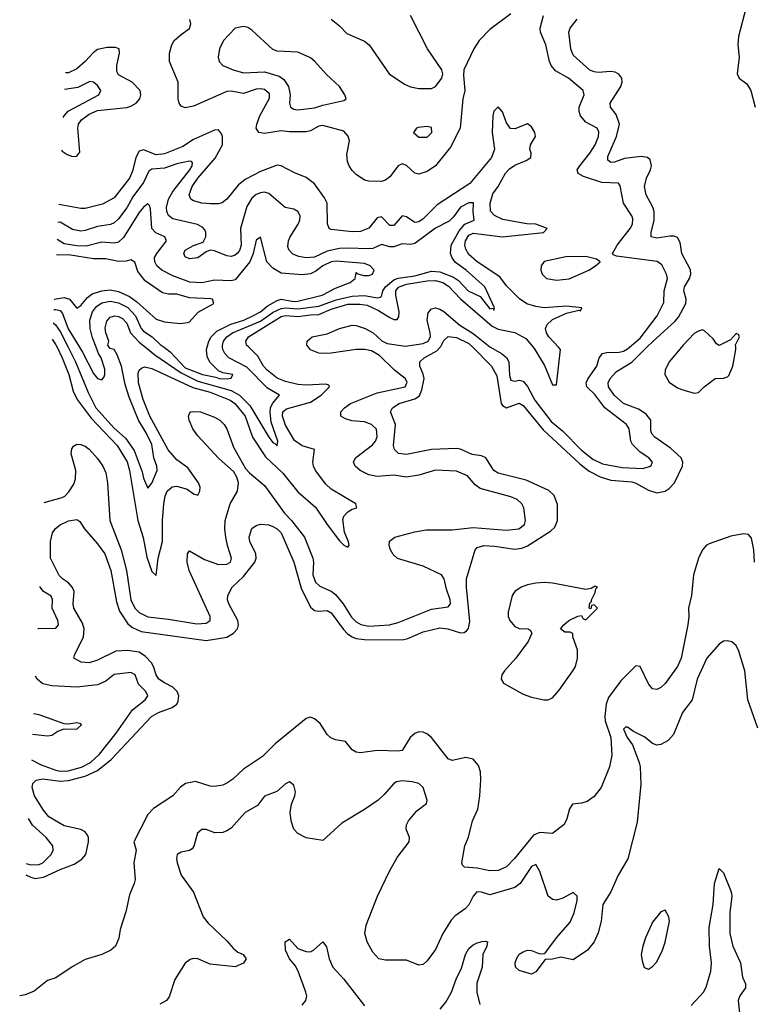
# Model space of a CAD drawing. Header units: inches. Extents: x 1843162 to 1959474, y 907081 to 1016326.
# Tile 31 of 256: x 1844517 to 1848038, y 936851 to 941570. Entities that reach past the tile are written whole.
import ezdxf

# ---------------------------------------------------------------- set-up
doc = ezdxf.new("R2010")
doc.units = ezdxf.units.IN
doc.header["$MEASUREMENT"] = 0
doc.layers.add('B8943', color=7, linetype='Continuous')
doc.layers.add('B8944', color=7, linetype='Continuous')

msp = doc.modelspace()

# ---------------------------------------------------------------- linework, layer by layer
at = {"layer": 'B8943', "color": 5}
for points, elevation in [([(1844545.2, 937472), (1844570, 937459.9), (1844590, 937454.9), (1844630, 937460.4), (1844710, 937497.6), (1844777.3, 937522.7), (1844813.7, 937546.3), (1844834, 937570), (1844846.9, 937630), (1844847.1, 937650), (1844841.9, 937661.9), (1844830, 937677.5), (1844810, 937689.4), (1844730, 937707.3), (1844656.8, 937750), (1844630, 937782), (1844587.5, 937850), (1844576.3, 937890), (1844579, 937910), (1844594.8, 937925.2), (1844627.9, 937932.1), (1844710, 937920.8), (1844750, 937923.5), (1844830, 937944.2), (1844889, 937971), (1844955.5, 938024.5), (1845147.7, 938230), (1845182.3, 938250), (1845246.9, 938273.1), (1845269.3, 938290), (1845276.5, 938303.5), (1845279.8, 938330), (1845271, 938351), (1845251.3, 938371.3), (1845210, 938391.5), (1845184.2, 938410), (1845170.1, 938430), (1845158, 938470), (1845147.7, 938487.7), (1845118.8, 938518.8), (1845090, 938538.3), (1845033.7, 938546.3), (1844977.1, 938542.9), (1844890, 938500.3), (1844850, 938487.9), (1844810.4, 938490.4), (1844776, 938510), (1844780.7, 938530), (1844822.8, 938610), (1844825.9, 938650), (1844817.2, 938677.2), (1844776.8, 938750), (1844773, 938770), (1844777, 938830), (1844769.3, 938849.3), (1844750.5, 938870.5), (1844721.8, 938890), (1844706.4, 938906.4), (1844663.6, 938990), (1844664.6, 939070), (1844673.7, 939110), (1844688.2, 939131.8), (1844710, 939149.6), (1844750, 939168), (1844790, 939174.5), (1844804.9, 939164.9), (1844826.6, 939130), (1844890, 939058.5), (1844924.9, 939010), (1844954.1, 938930), (1844979.9, 938779.9), (1844995, 938735), (1845034.6, 938674.6), (1845056.7, 938656.7), (1845098.1, 938638.1), (1845410, 938595.5), (1845508.8, 938611.2), (1845542, 938630), (1845560.4, 938650), (1845565.9, 938670), (1845561.7, 938690), (1845519, 938770), (1845513.2, 938790), (1845513.6, 938810), (1845534.9, 938850), (1845590, 938902), (1845643.9, 938970), (1845649.6, 938990), (1845647.9, 939010), (1845620.2, 939070), (1845616.5, 939090), (1845630, 939131.5), (1845650, 939146.3), (1845670, 939152.4), (1845710, 939148.8), (1845730, 939140.7), (1845750, 939129.8), (1845770.5, 939110), (1845829.9, 938970), (1845865.4, 938845.4), (1845910, 938754.8), (1845930, 938738.4), (1845950, 938735), (1845990, 938738.5), (1846010, 938726.6), (1846068, 938648), (1846087.5, 938627.5), (1846110, 938612.5), (1846130, 938605), (1846170, 938599.4), (1846350, 938597.9), (1846376.2, 938603.8), (1846450, 938636.1), (1846530, 938654.9), (1846568.6, 938651.4), (1846630, 938630.9), (1846646.8, 938633.2), (1846658.7, 938641.3), (1846667, 938653), (1846673.5, 938686.5), (1846658.4, 938850), (1846658.9, 938890), (1846699.8, 939030), (1846710, 939041.1), (1846742, 939050), (1846792.5, 939047.5), (1846890, 939033.1), (1846923.4, 939036.6), (1846950, 939047.7), (1847060.7, 939119.3), (1847081.3, 939138.7), (1847094.5, 939170), (1847094.1, 939245.9), (1847078.5, 939290), (1847053.1, 939313.1), (1846943.7, 939363.7), (1846810, 939397.5), (1846789.3, 939410), (1846751, 939470), (1846730, 939479.3), (1846685.6, 939485.6), (1846630, 939511.1), (1846610, 939515.2), (1846490, 939510.1), (1846370, 939486.1), (1846331.7, 939491.7), (1846312.6, 939510), (1846308.9, 939530), (1846318.6, 939630), (1846294.2, 939690), (1846299, 939701), (1846304, 939710), (1846336.1, 939730), (1846410, 939752.7), (1846432.7, 939767.3), (1846443.8, 939796.2), (1846454.5, 939850), (1846451.2, 939871.2), (1846435, 939910), (1846435.2, 939930), (1846455.5, 939950), (1846516.7, 939983.3), (1846531.7, 940000)], 740), ([(1844633.6, 939256.8), (1844719.4, 939280.6), (1844732.7, 939287.3), (1844752.8, 939307.2), (1844775.4, 939344.6), (1844784.8, 939370), (1844785.4, 939410), (1844763.5, 939490), (1844766.2, 939513.8), (1844774.2, 939525.8), (1844790, 939535.3), (1844810, 939534.3), (1844830, 939526.8), (1844850, 939512.5), (1844890, 939466.9), (1844915.4, 939430), (1844930, 939397.7), (1844937, 939350), (1844948, 939170), (1845002.6, 939030), (1845028, 938930), (1845050, 938790), (1845068.1, 938750), (1845090, 938728.4), (1845130, 938708.4), (1845230, 938697.5), (1845365.6, 938674.4), (1845410, 938678.1), (1845429.2, 938690), (1845429.5, 938710), (1845328.7, 938930), (1845318.6, 938970), (1845320.7, 939010), (1845330, 939025.1), (1845402.8, 938982.8), (1845470, 938959.3), (1845510, 938960.4), (1845526.5, 938970), (1845532.5, 938990), (1845512.4, 939050), (1845504.7, 939090), (1845499.9, 939130), (1845501.9, 939170), (1845525, 939250), (1845559.8, 939310), (1845564.7, 939350), (1845557, 939377), (1845542.4, 939402.4), (1845470, 939468.6), (1845370, 939575.9), (1845346.1, 939610), (1845329.2, 939650.8), (1845326.2, 939670), (1845330, 939682.7), (1845336.3, 939690), (1845347, 939693), (1845383.7, 939690), (1845450, 939665.6), (1845476.3, 939650), (1845496.6, 939630), (1845510, 939609.8), (1845541.2, 939521.2), (1845598.6, 939418.6), (1845617.7, 939397.7), (1845690, 939338.4), (1845785.1, 939205.1), (1845819.7, 939170), (1845881.5, 939090), (1845922.2, 938990), (1845925.4, 938970), (1845922.2, 938910), (1845935.1, 938875.1), (1845954.4, 938854.4), (1846010, 938831.1), (1846030, 938815.6), (1846067.8, 938770), (1846107.2, 938707.2), (1846130, 938683.8), (1846151.2, 938671.2), (1846190, 938662.9), (1846289.7, 938670.3), (1846330, 938680.5), (1846490, 938745.7), (1846570, 938755.5), (1846582.2, 938770), (1846580.1, 938790), (1846561.6, 938841.6), (1846550.9, 938890.9), (1846538, 938910), (1846450, 938951), (1846327.4, 938987.5), (1846306.6, 939006.6), (1846293.3, 939030), (1846287.5, 939050), (1846289.7, 939070.3), (1846314.9, 939090), (1846410, 939115.3), (1846464.5, 939124.5), (1846590, 939125.4), (1846690, 939136.1), (1846850, 939123.4), (1846909.8, 939129.8), (1846935.8, 939150), (1846941.3, 939170), (1846932.3, 939230), (1846923.2, 939250), (1846900.9, 939270), (1846870, 939283.9), (1846723.5, 939323.5), (1846700.2, 939340.2), (1846663.5, 939383.5), (1846610, 939406.4), (1846510, 939411.7), (1846430, 939387.4), (1846370, 939377.6), (1846310, 939387.1), (1846230, 939381.1), (1846190, 939389), (1846148.5, 939410), (1846124.7, 939430), (1846115.9, 939450), (1846125.8, 939470), (1846207.2, 939532.8), (1846222.1, 939550), (1846230.1, 939570.1), (1846227, 939607), (1846202.2, 939630), (1846170, 939643.5), (1846108.2, 939648.2), (1846077.6, 939657.6), (1846056.5, 939670), (1846056.2, 939690), (1846072.8, 939710), (1846101.6, 939730), (1846230, 939781.7), (1846363.9, 939810), (1846373.2, 939833.2), (1846364.1, 939850), (1846312.5, 939890), (1846240.5, 939960.5), (1846203.4, 939983.4), (1846170.1, 939990.1), (1846130, 939989.1), (1846010, 939971.2), (1845969.6, 939969.6), (1845950, 939972.1), (1845910, 939988.6), (1845900.8, 940000)], 720), ([(1844696, 940000), (1844720.5, 939950), (1844751.5, 939870), (1844773.2, 939790), (1844791.8, 939750), (1844859.6, 939659.6), (1844983.9, 939530), (1845031.6, 939451.6), (1845043.3, 939410), (1845082.7, 939170), (1845107.9, 939087.9), (1845125.9, 938994.1), (1845150, 938924.7), (1845170, 938905.6), (1845180.6, 938990), (1845201.6, 939070), (1845200.3, 939170), (1845207.2, 939250), (1845214, 939286), (1845223.8, 939310), (1845248, 939332), (1845270, 939333.7), (1845319.4, 939319.4), (1845350, 939297.6), (1845370, 939292.1), (1845379.2, 939310), (1845380.8, 939330), (1845374.3, 939350), (1845322.5, 939422.5), (1845270, 939461.2), (1845228, 939508), (1845140.1, 939670), (1845108.8, 939750), (1845086.3, 939830), (1845084.7, 939875.3), (1845089.3, 939890.7), (1845099.8, 939900.2), (1845114.1, 939905.9), (1845150, 939899), (1845346.5, 939806.5), (1845430, 939784.6), (1845526.1, 939746.1), (1845547.9, 939730), (1845597.5, 939670), (1845632, 939570), (1845695.1, 939475.1), (1845777.3, 939397.3), (1845850, 939307.4), (1845934.2, 939234.2), (1845990, 939151.4), (1846050, 939073.1), (1846070, 939052.4), (1846090, 939042.4), (1846095.3, 939050), (1846092, 939068), (1846073.4, 939113.4), (1846065.8, 939174.2), (1846069.7, 939190.3), (1846088.8, 939211.2), (1846110, 939223.8), (1846133, 939230), (1846127.2, 939250), (1846010, 939319.6), (1845983.7, 939343.7), (1845933.9, 939410), (1845924.5, 939430), (1845921.2, 939450), (1845930.2, 939510), (1845870, 939527.7), (1845833.8, 939553.8), (1845790, 939626), (1845776.1, 939670), (1845778.3, 939690), (1845794.7, 939705.3), (1845910, 939737.5), (1845962.2, 939770), (1846002.3, 939810), (1845997.8, 939817.8), (1845983.9, 939823.9), (1845890, 939818.6), (1845850, 939821.8), (1845790, 939835.7), (1845750, 939852.3), (1845702.6, 939890), (1845685.8, 939910), (1845658.2, 939958.2), (1845614.2, 940000)], 680), ([(1844748.8, 940000), (1844784.8, 939930), (1844844, 939784), (1844882.1, 939710), (1844970, 939612.8), (1845023.7, 939563.7), (1845065.8, 939505.8), (1845103.3, 939403.3), (1845110, 939372), (1845130, 939325.1), (1845150, 939349.6), (1845176, 939410), (1845174, 939430), (1845160.1, 939470), (1845150, 939534), (1845122.4, 939590), (1845085.5, 939650), (1845040.8, 939760.8), (1845022.3, 939822.3), (1845003.9, 939910), (1844984.3, 939964.3), (1844970, 939990.2), (1844950, 939994.2), (1844945.8, 940000)], 660), ([(1844803.4, 940000), (1844817.4, 939977.4), (1844870, 939874.1), (1844890, 939850.7), (1844910, 939844), (1844921.8, 939858.2), (1844925.2, 939870), (1844924.1, 939895.9), (1844906.8, 939950), (1844893.5, 939970), (1844882.3, 940000)], 640), ([(1845119.2, 940000), (1845163.6, 939963.6), (1845290, 939876.8), (1845370, 939838.2), (1845530, 939792.9), (1845570.3, 939770.3), (1845620.4, 939720.4), (1845710, 939569.8), (1845730, 939543.1), (1845739.6, 939539.6), (1845750, 939527.6), (1845753.2, 939550), (1845721.7, 939641.7), (1845716.7, 939690), (1845718.7, 939710), (1845728.8, 939731.2), (1845761.8, 939770), (1845704.3, 939804.3), (1845604.5, 939904.5), (1845519, 939950), (1845499.6, 939970), (1845490.1, 939990), (1845489.1, 940000)], 660), ([(1845209, 940000), (1845238.4, 939978.4), (1845310, 939902), (1845392.8, 939870), (1845457.1, 939857.1), (1845472.3, 939850), (1845511.4, 939848.5), (1845530, 939852.3), (1845537.7, 939870), (1845490, 939876.8), (1845470, 939887), (1845427.9, 939927.9), (1845415.2, 939955.2), (1845412.3, 939990), (1845414.8, 940000)], 640), ([(1846687.9, 940000), (1846777.5, 939910), (1846803.3, 939863.3), (1846825.1, 939730), (1846830, 939720.7), (1846850, 939710.4), (1846910, 939731.7), (1846930, 939721.4), (1847025.1, 939605.1), (1847200.9, 939440.9), (1847246.9, 939406.9), (1847299.4, 939379.4), (1847350, 939362.4), (1847450, 939354.7), (1847470, 939349.5), (1847530, 939316), (1847570, 939302.1), (1847610, 939309.9), (1847630, 939322.9), (1847654.5, 939350), (1847693.8, 939430), (1847695.9, 939450), (1847687.6, 939470), (1847636.5, 939516.5), (1847560.7, 939570), (1847546.1, 939586), (1847541.6, 939601.6), (1847541.5, 939650), (1847520, 939680), (1847482.7, 939702.7), (1847410, 939731.4), (1847365.3, 939770), (1847339.1, 939810), (1847337.8, 939830), (1847347.1, 939850), (1847376.7, 939883.3), (1847450, 939928.7), (1847522.1, 940000)], 740), ([(1846772.9, 940000), (1846826.6, 939970), (1846850.5, 939950.5), (1846860.7, 939930), (1846864.4, 939864.4), (1846870, 939842.9), (1846890, 939837.5), (1846910, 939841.9), (1846930, 939838.1), (1846950, 939812.2), (1846986.3, 939746.3), (1847064.2, 939644.2), (1847118.9, 939598.9), (1847210, 939507), (1847264.2, 939464.2), (1847310, 939442.1), (1847404.6, 939424.6), (1847501.6, 939418.4), (1847541.5, 939430), (1847549.1, 939450), (1847532.3, 939470), (1847490, 939497), (1847453.7, 939533.7), (1847445.6, 939550), (1847437.3, 939610), (1847425.3, 939630), (1847320.6, 939710), (1847273.5, 939773.5), (1847235.5, 939810), (1847231.8, 939830), (1847240.7, 939850), (1847282.3, 939910), (1847293.9, 939950), (1847310, 939969.9), (1847330, 939975.2), (1847390, 939976.6), (1847410, 939981), (1847430, 939991.9), (1847439.4, 940000)], 720), ([(1846977.5, 940000), (1846985.9, 939990), (1847032.7, 939912.7), (1847070, 939820.4), (1847090, 939819.5), (1847108.4, 939990), (1847099.1, 940000)], 680), ([(1847688.1, 940000), (1847630.4, 939930), (1847610.3, 939890), (1847608.9, 939870), (1847630, 939833), (1847670, 939804.9), (1847690, 939797.1), (1847750, 939780.7), (1847770, 939782.8), (1847797.2, 939810), (1847850, 939851), (1847890, 939851.3), (1847910, 939858), (1847915.5, 939864.5), (1847934, 939910), (1847948.7, 939990), (1847948.4, 940000)], 760), ([(1848038.7, 938970), (1848035.5, 939030), (1848024.9, 939084.9), (1848010, 939102.8), (1847985.8, 939105.8), (1847925.9, 939094.1), (1847822, 939058), (1847808.8, 939051.2), (1847789.7, 939030), (1847770.8, 938989.2), (1847746.6, 938910), (1847735.9, 938810), (1847721.8, 938750), (1847723.8, 938710), (1847718.8, 938670), (1847687.8, 938510), (1847669.8, 938470), (1847610, 938389.1), (1847590, 938369.1), (1847570, 938360.3), (1847550, 938363.7), (1847530, 938387.7), (1847490, 938470.8), (1847470, 938473.4), (1847398, 938402), (1847338.8, 938321.2), (1847327, 938290), (1847321, 938230), (1847323.2, 938210), (1847349.9, 938130), (1847354.2, 938045.8), (1847344, 937990), (1847302.9, 937890), (1847270, 937847.7), (1847237.1, 937822.9), (1847210, 937814.9), (1847166, 937810), (1847151.2, 937788.8), (1847139.3, 937740.7), (1847126.3, 937713.7), (1847070, 937670.4), (1847010, 937675), (1846978.8, 937661.2), (1846888.7, 937550), (1846849.6, 937510), (1846810, 937493), (1846770, 937490.2), (1846710, 937503.9), (1846648, 937508), (1846638.8, 937518.8), (1846636.3, 937530), (1846650.4, 937610), (1846667.5, 937652.5), (1846686.4, 937730), (1846712.9, 937787.1), (1846721.7, 937850), (1846727, 937927), (1846724.9, 937964.9), (1846715.1, 937995.1), (1846690, 938026.8), (1846654.2, 938034.2), (1846590, 938020.5), (1846570, 938027.3), (1846490, 938130.3), (1846468.2, 938148.2), (1846450, 938156), (1846430, 938157.4), (1846410, 938148.7), (1846388, 938130), (1846350, 938068.4), (1846330, 938063.7), (1846230, 938068.1), (1846150, 938055.8), (1846130, 938059.3), (1846110.4, 938070.4), (1846078.8, 938110), (1846030, 938118.3), (1846007.7, 938127.7), (1845990, 938144.9), (1845956.6, 938196.6), (1845930, 938219.5), (1845910, 938227), (1845890, 938221.3), (1845741.2, 938098.8), (1845680.7, 938039.3), (1845590, 937978.3), (1845538, 937930), (1845510, 937911.4), (1845490, 937902.2), (1845450, 937895.3), (1845430, 937896.4), (1845359, 937919), (1845310.7, 937909.3), (1845287.3, 937892.7), (1845250, 937850.3), (1845158.7, 937790), (1845130, 937761.1), (1845062.9, 937630), (1845075.4, 937590), (1845063, 937530), (1845069.6, 937450), (1845066, 937430), (1845043.3, 937376.7), (1845025.6, 937294.4), (1844998.4, 937210), (1844991.4, 937168.6), (1844975.1, 937130), (1844953.2, 937110), (1844909.7, 937090.3), (1844830, 937066.4), (1844768.8, 937031.2), (1844690, 936977.6), (1844650, 936964.9), (1844586.3, 936913.7), (1844543.1, 936896.9), (1844516.5, 936892.6)], 740), ([(1844603.7, 938652.2), (1844607.4, 938652.6), (1844690, 938653.8), (1844703, 938670), (1844698.7, 938690), (1844671.9, 938750), (1844673, 938790), (1844667.8, 938807.8), (1844630, 938830.1), (1844615.3, 938850), (1844613.7, 938854.3)], 720), ([(1848054, 938174), (1848005.9, 938310), (1847992.1, 938450), (1847963.2, 938543.2), (1847950, 938570.5), (1847930, 938588.2), (1847910, 938593.7), (1847890, 938592), (1847870, 938578), (1847809.9, 938510), (1847764.1, 938410), (1847739.4, 938310), (1847694.2, 938250), (1847650, 938144), (1847624.6, 938115.4), (1847590, 938096.9), (1847570, 938092.6), (1847550, 938101.2), (1847512.3, 938132.3), (1847458.5, 938158.5), (1847430, 938179.8), (1847421.1, 938178.9), (1847411.1, 938170), (1847428.3, 938130), (1847454, 938094), (1847486.6, 938010), (1847489.9, 937990.1), (1847494.4, 937905.6), (1847476.6, 937723.4), (1847431.4, 937548.6), (1847385.1, 937470), (1847349.7, 937390), (1847311.9, 937330), (1847304.2, 937250), (1847290, 937194), (1847270.8, 937150), (1847238.7, 937110), (1847170, 937065.2), (1847110, 937078), (1847070, 937067.3), (1847034.6, 937065.4), (1846990, 937007.7), (1846970, 936995.5), (1846910, 937013), (1846893, 937030), (1846892.2, 937050), (1846898, 937070), (1846910, 937090.9), (1846930, 937102), (1846950, 937110.9), (1846970, 937109.6), (1847010, 937092.7), (1847030, 937094), (1847039.1, 937100.9), (1847090.2, 937170), (1847154.5, 937245.5), (1847174.8, 937290), (1847189.2, 937349.2), (1847188.9, 937370), (1847170, 937387.7), (1847120, 937360), (1847090, 937350.1), (1847070, 937353.4), (1847060.8, 937360.8), (1847050, 937370.3), (1847010, 937487.2), (1846990, 937520.7), (1846970, 937511.5), (1846915.6, 937430), (1846890, 937411.7), (1846770, 937376.6), (1846730, 937389.1), (1846707.4, 937390), (1846690.3, 937369.7), (1846670, 937328.2), (1846651.1, 937308.9), (1846604.1, 937275.9), (1846585, 937255), (1846545, 937190), (1846510, 937113.2), (1846470, 937058.9), (1846450, 937041.3), (1846430, 937039.5), (1846370, 937063.2), (1846270, 937062.1), (1846238, 937070), (1846210, 937101.3), (1846181.4, 937150), (1846171.2, 937190), (1846177.5, 937230), (1846231.1, 937368.9), (1846288.9, 937490), (1846325.5, 937554.5), (1846383, 937630), (1846385.6, 937650), (1846369.3, 937690), (1846370, 937711.6), (1846379.7, 937730), (1846420.8, 937779.2), (1846466.2, 937813.8), (1846470.4, 937830), (1846450.2, 937890), (1846430, 937908.9), (1846397.2, 937917.2), (1846350, 937923), (1846323.1, 937916.9), (1846310, 937909.2), (1846263.6, 937856.4), (1846234, 937830), (1846170, 937785.3), (1846060.3, 937719.7), (1845970, 937636.3), (1845890, 937648.9), (1845850, 937670.3), (1845830.9, 937690.9), (1845818.2, 937730), (1845812.4, 937770), (1845819.5, 937810), (1845836.1, 937850), (1845838.3, 937870), (1845830, 937901.6), (1845810, 937918.2), (1845790, 937907.7), (1845749.2, 937870.8), (1845690, 937849.4), (1845656.4, 937803.6), (1845596.5, 937770), (1845530, 937695.9), (1845510, 937682.5), (1845490, 937675), (1845452.6, 937672.6), (1845410, 937689.3), (1845390, 937689.2), (1845369.3, 937670.7), (1845351.3, 937608.7), (1845343.1, 937596.9), (1845330, 937588.1), (1845290, 937580.8), (1845270.9, 937569.1), (1845268.1, 937550), (1845271.9, 937530), (1845291.1, 937470), (1845349.3, 937389.3), (1845396.3, 937270), (1845419.5, 937239.5), (1845510, 937155.7), (1845539.9, 937119.9), (1845561.8, 937101.8), (1845587.6, 937090), (1845601.6, 937070), (1845590, 937048.7), (1845549.7, 937030.3), (1845430, 937043.6), (1845370, 937068.9), (1845350, 937071.6), (1845333.6, 937066.4), (1845310, 937048), (1845259.7, 936970), (1845233.4, 936886.6), (1845219.5, 936870), (1845188.8, 936851.2)], 720), ([(1844572.5, 938022.9), (1844619.4, 937999.4), (1844690, 937972.7), (1844710, 937968.6), (1844748.4, 937970), (1844812.8, 937987.2), (1844855.2, 938010), (1844898.9, 938050), (1844979.5, 938150), (1845057.3, 938262.7), (1845117.6, 938310), (1845130.1, 938330), (1845120.9, 938350), (1845086, 938386), (1845069.6, 938429.6), (1845050, 938442), (1844970, 938432.3), (1844930, 938399.4), (1844890, 938382.4), (1844790, 938371.7), (1844670, 938377.9), (1844627.4, 938387.4), (1844599.6, 938410), (1844592.4, 938423.9)], 720), ([(1844578.6, 938146.2), (1844650, 938138.1), (1844670, 938140.5), (1844699.1, 938160.9), (1844730, 938171.6), (1844790, 938169.2), (1844813.4, 938190), (1844810, 938196), (1844790, 938200.9), (1844750, 938194), (1844730, 938195.6), (1844610, 938238), (1844583.4, 938243.2)], 680), ([(1844547.9, 937526.1), (1844570, 937519.9), (1844610, 937521.9), (1844627.6, 937530), (1844666.8, 937570), (1844677.7, 937590), (1844675.2, 937610), (1844643, 937650), (1844577.6, 937710), (1844558.6, 937741.8)], 720), ([(1847734.3, 936845.7), (1847793.5, 936910), (1847806.2, 936933.8), (1847828.7, 937010), (1847833.1, 937050), (1847823.4, 937130), (1847821.3, 937218.7), (1847840.5, 937330), (1847847.2, 937430), (1847870, 937502.8), (1847890, 937480.7), (1847927.1, 937390), (1847929.6, 937370), (1847920.1, 937290), (1847920.7, 937190), (1847935.3, 937130), (1847972, 937050), (1847981.8, 936981.8), (1847995.8, 936950), (1847995.5, 936930), (1847968.5, 936891.5), (1847960.8, 936870), (1847967.2, 936810)], 680), ([(1845870, 936847.5), (1845888.2, 936870), (1845892.7, 936890), (1845888, 936910), (1845850.6, 937010.6), (1845837.4, 937037.4), (1845809.9, 937070), (1845789.9, 937110), (1845789.3, 937150.7), (1845810, 937163.8), (1845850, 937119), (1845890, 937103.7), (1845910, 937102.9), (1845925.6, 937110), (1845970, 937150.8), (1845987.3, 937127.3), (1845999.3, 937070), (1846017.1, 937030), (1846070, 936971), (1846170, 936844.7)], 680), ([(1846532, 936828), (1846558.4, 936861.6), (1846586, 936910), (1846608.6, 936971.4), (1846634.8, 937025.2), (1846653.6, 937090), (1846670, 937119.4), (1846690, 937136.1), (1846710, 937145.5), (1846732.6, 937152.6), (1846750, 937154), (1846758.4, 937150), (1846755.3, 937130), (1846737, 937090), (1846733.4, 937030), (1846707.4, 936952.6), (1846707.4, 936910), (1846722.2, 936850)], 680)]:
    msp.add_lwpolyline(points, dxfattribs=dict(at, elevation=elevation))
for points, elevation in [([(1847032.8, 938872.8), (1846990, 938869.7), (1846950, 938862), (1846920.5, 938850), (1846890.5, 938830), (1846876.4, 938810), (1846858, 938730), (1846858.4, 938710), (1846866.4, 938690), (1846890, 938661.6), (1846910, 938653), (1846954, 938650), (1846963.6, 938643.6), (1846971, 938630), (1846954, 938590), (1846894.4, 938510), (1846840.5, 938450), (1846828.2, 938430), (1846824.9, 938410), (1846836, 938390), (1846930, 938337.1), (1846970, 938323), (1847029.3, 938310.7), (1847050, 938310.7), (1847070, 938320.7), (1847102.8, 938357.2), (1847168.3, 938450), (1847180.5, 938470), (1847189.7, 938510), (1847189.6, 938549.6), (1847168, 938612), (1847168, 938628), (1847155.3, 938635.3), (1847130, 938635.3), (1847109.3, 938650), (1847124, 938670), (1847149, 938690), (1847191.6, 938711.6), (1847210, 938714), (1847218, 938698), (1847230, 938694), (1847286, 938750), (1847270, 938766), (1847258, 938762), (1847254, 938746), (1847246, 938750), (1847250, 938774), (1847258, 938782), (1847258, 938790), (1847275.5, 938824.5), (1847278, 938842), (1847286, 938850), (1847275.3, 938855.3), (1847255.3, 938844.7), (1847230, 938839.3), (1847069.7, 938869.7)], 760), ([(1847610, 937302.7), (1847590, 937294), (1847550, 937244.5), (1847515.9, 937170), (1847502.7, 937130), (1847495.9, 937090), (1847500, 937060), (1847510, 937027.7), (1847530, 937020.4), (1847550, 937032.4), (1847570, 937054.4), (1847597.2, 937110), (1847609.7, 937149.7), (1847630.8, 937250), (1847627.6, 937270)], 720)]:
    msp.add_lwpolyline(points, close=True, dxfattribs=dict(at, elevation=elevation))
at = {"layer": 'B8944', "color": 5}
for points, elevation in [([(1847998.8, 941630), (1847962, 941490), (1847958.8, 941450), (1847964.5, 941390), (1847955.4, 941310), (1847965.1, 941290), (1848002, 941262), (1848021, 941230), (1848041.8, 941150)], 740), ([(1846870, 941597.7), (1846770, 941522.8), (1846718.4, 941470), (1846692.8, 941430), (1846645.7, 941330), (1846643.3, 941303.3), (1846649.8, 941230), (1846641.4, 941190), (1846628.3, 941050), (1846580.9, 940959.1), (1846510.3, 940869.7), (1846470, 940842.5), (1846430, 940828.9), (1846410, 940833.9), (1846370, 940872), (1846350, 940878.5), (1846329.9, 940870.1), (1846290, 940816.5), (1846270, 940800.6), (1846250, 940794), (1846190, 940795.8), (1846170, 940801.5), (1846130, 940828.5), (1846110, 940846.5), (1846096.3, 940870), (1846088.4, 940890), (1846084, 940924), (1846097.3, 940990), (1846091.5, 941011.5), (1846070, 941035.2), (1845970, 941063.1), (1845950, 941060.1), (1845910, 941037), (1845890, 941033.3), (1845810, 941031.8), (1845770, 941037.9), (1845690, 941024.8), (1845663.1, 941030), (1845650.2, 941050), (1845652.9, 941070), (1845668, 941110), (1845714.5, 941194.5), (1845714.3, 941214.3), (1845690, 941235.1), (1845670, 941239.4), (1845650, 941237), (1845590, 941216.3), (1845530, 941227.4), (1845510, 941226.3), (1845350, 941155.3), (1845310, 941147.6), (1845290, 941155.8), (1845280.3, 941170), (1845275.5, 941190), (1845276.9, 941270), (1845234.6, 941370), (1845233.9, 941410), (1845245.9, 941450), (1845257.5, 941470), (1845290, 941499.8), (1845330, 941527.3), (1845336.6, 941550), (1845331.6, 941571.6)], 720), ([(1846010, 941572.6), (1846050, 941540.8), (1846084.1, 941504.1), (1846170, 941467.8), (1846191, 941450), (1846287.4, 941310), (1846361.7, 941261.7), (1846390, 941248.7), (1846430, 941240.5), (1846490, 941240.9), (1846510, 941249.8), (1846539.3, 941290), (1846544.4, 941310), (1846540.4, 941330), (1846470.7, 941430.7), (1846390.1, 941590)], 720), ([(1847439.4, 940000), (1847490, 940043.4), (1847572.1, 940150), (1847604.6, 940215.4), (1847605.1, 940270), (1847621.5, 940330), (1847617, 940350), (1847594.5, 940394.5), (1847571.9, 940411.9), (1847376.9, 940436.9), (1847362.4, 940442.4), (1847357.6, 940450), (1847380.4, 940490), (1847443, 940570), (1847453.5, 940590), (1847455.8, 940615.8), (1847450.8, 940630), (1847410.1, 940690.1), (1847394.4, 940774.4), (1847386.1, 940786.1), (1847306.7, 940790), (1847218.8, 940818.8), (1847193.2, 940833.2), (1847189.4, 940850), (1847201, 940870), (1847250, 940930), (1847275.7, 940970), (1847291.3, 941010), (1847292.9, 941032.9), (1847283.9, 941050), (1847230, 941079.1), (1847205.1, 941110), (1847197.8, 941130), (1847199, 941150), (1847222.7, 941210), (1847217.1, 941230), (1847147, 941290), (1847085.5, 941325.5), (1847064.5, 941350), (1847056.1, 941370), (1847039.1, 941450), (1847012.9, 941510), (1847011.3, 941530), (1847027.2, 941590)], 720), ([(1847522.1, 940000), (1847552.5, 940030), (1847656.8, 940123.2), (1847675, 940145), (1847710.1, 940210), (1847711.5, 940230), (1847699.8, 940270), (1847703.1, 940290), (1847727.4, 940330), (1847734, 940350), (1847731.4, 940371.4), (1847690.8, 940450), (1847682.9, 940502.9), (1847670, 940526.9), (1847652.4, 940532.4), (1847632.1, 940532.1), (1847570, 940522.3), (1847544, 940530), (1847543.5, 940550), (1847558.2, 940610), (1847558.5, 940650), (1847551.5, 940671.5), (1847519.6, 940730), (1847511.2, 940770), (1847520.4, 940810), (1847540.8, 940850), (1847544.6, 940870), (1847538.1, 940898.1), (1847525.5, 940910), (1847495, 940915), (1847415.9, 940904.1), (1847367.9, 940887.9), (1847350, 940886.2), (1847336.3, 940896.3), (1847334.9, 940914.9), (1847377.9, 941010), (1847392, 941070), (1847375.8, 941115.8), (1847349.1, 941150), (1847347.2, 941170), (1847398.6, 941250), (1847404, 941270), (1847402, 941290), (1847388.2, 941308.2), (1847370, 941317.8), (1847350, 941321.9), (1847290, 941317.4), (1847270, 941319.3), (1847250, 941327.6), (1847170, 941399.6), (1847158, 941430), (1847148.4, 941510), (1847154.9, 941530), (1847188.2, 941571.8)], 740), ([(1844717.2, 940943.9), (1844720.4, 940940.4), (1844743.9, 940923.9), (1844770, 940913.7), (1844790, 940915.9), (1844805.1, 940934.9), (1844795.4, 941050), (1844798.9, 941070), (1844812.9, 941090), (1844850, 941117), (1844890, 941134.7), (1845030, 941149.5), (1845050, 941154.9), (1845075.5, 941170), (1845092, 941190), (1845096.9, 941210), (1845093.8, 941230), (1845055.2, 941270), (1844990, 941306.3), (1844982.4, 941322.4), (1844981.9, 941350), (1844995, 941410), (1844994, 941430), (1844976.1, 941436.1), (1844936.2, 941436.2), (1844890, 941426.7), (1844868.1, 941411.9), (1844830.4, 941370), (1844790, 941334.9), (1844750, 941315.7), (1844735.7, 941316.1)], 680), ([(1844725, 941101.8), (1844729.2, 941110), (1844749, 941131), (1844896.1, 941210), (1844904.9, 941230), (1844890, 941254), (1844870, 941270.3), (1844853.3, 941273.3), (1844795.1, 941244.9), (1844731.7, 941235.4)], 660), ([(1847099.1, 940000), (1847052.2, 940050), (1847041, 940070), (1847036.8, 940090), (1847044.3, 940110), (1847070, 940132.5), (1847136.9, 940163.1), (1847197.2, 940177.2), (1847204.7, 940175.3), (1847210.4, 940189.6), (1847137.4, 940197.4), (1847030, 940189.7), (1846990, 940194.8), (1846947.6, 940207.6), (1846911.6, 940231.6), (1846850, 940295.1), (1846817.5, 940337.5), (1846710, 940408.9), (1846670, 940445.4), (1846654.2, 940470), (1846649.7, 940490), (1846653.2, 940510), (1846670, 940536.7), (1846690, 940546.4), (1846830, 940529.8), (1847026.8, 940550), (1847044.9, 940570), (1846990.6, 940590), (1846947.6, 940592.4), (1846832.7, 940612.7), (1846792.3, 940632.3), (1846772.6, 940652.6), (1846771.5, 940690), (1846784.6, 940735.4), (1846810.5, 940770), (1846845.1, 940834.9), (1846864.4, 940855.6), (1846890, 940873.6), (1846944.6, 940895.4), (1846965.9, 940910), (1846968.2, 940930), (1846961.5, 940950), (1846964.4, 940970), (1846989.3, 941010), (1846986.4, 941030), (1846970, 941056.9), (1846950, 941071), (1846890, 941046.9), (1846868.8, 941048.8), (1846850, 941075.6), (1846830, 941129), (1846810, 941151.8), (1846790, 941131.5), (1846784.2, 941110), (1846781.2, 941030), (1846792.5, 940950), (1846777.7, 940910), (1846674.6, 940785.4), (1846517.9, 940682.1), (1846450, 940615.5), (1846430, 940601.8), (1846410, 940597.5), (1846370, 940625.2), (1846350, 940629.5), (1846310, 940583.8), (1846290, 940583), (1846250, 940625.1), (1846230, 940620.4), (1846190, 940570.6), (1846150, 940554.4), (1846110, 940552.6), (1846010, 940563.8), (1845999.5, 940570), (1845991.7, 940591.7), (1845990.5, 940690), (1845977, 940717), (1845930, 940783.8), (1845890, 940813.5), (1845830, 940837.4), (1845770, 940870.1), (1845750, 940872.5), (1845670, 940842.9), (1845596.6, 940803.4), (1845563.2, 940776.8), (1845510, 940710.2), (1845487.1, 940692.9), (1845470, 940687.5), (1845431.9, 940688.1), (1845390, 940690.7), (1845350, 940701.3), (1845337.6, 940710), (1845329.5, 940730), (1845343.9, 940770), (1845371, 940810), (1845453.7, 940906.3), (1845488.5, 940970), (1845488.6, 941008.6), (1845483.7, 941023.7), (1845470, 941041.5), (1845450, 941039.8), (1845350, 940995.6), (1845297.8, 940962.2), (1845210, 940926.6), (1845170, 940923.1), (1845110, 940946.9), (1845090, 940939.5), (1845073.9, 940910), (1845056.6, 940843.4), (1845042.2, 940810), (1844970, 940717), (1844913.7, 940686.3), (1844830, 940664.7), (1844810, 940664.7), (1844704.3, 940683.9)], 680), ([(1845489.1, 940000), (1845488.2, 940008.2), (1845494.2, 940030), (1845509.3, 940050), (1845536.8, 940070), (1845670, 940125.6), (1845731.8, 940168.2), (1845770, 940185.6), (1845790, 940188.6), (1845850, 940183.7), (1845950, 940196.6), (1846033, 940227), (1846110, 940244.6), (1846170, 940247.9), (1846230, 940236.6), (1846241.4, 940238.6), (1846250, 940243.9), (1846256.5, 940270), (1846270.4, 940290), (1846310, 940323), (1846330, 940331.3), (1846410, 940343.1), (1846490, 940364.2), (1846530, 940361.1), (1846595.3, 940335.3), (1846619.3, 940319.3), (1846666.8, 940270), (1846723.1, 940243.1), (1846770, 940185), (1846786.8, 940186.8), (1846790, 940178), (1846791.7, 940188.3), (1846746.8, 940290), (1846657, 940370), (1846605.9, 940405.9), (1846588.8, 940428.8), (1846581.5, 940450), (1846585.4, 940490), (1846622.5, 940557.5), (1846650.5, 940589.5), (1846695.6, 940610), (1846690.6, 940650), (1846692.3, 940692.3), (1846670, 940692.1), (1846630, 940671.3), (1846595.4, 940624.6), (1846575.1, 940604.9), (1846510, 940571.1), (1846410, 940497.3), (1846390, 940493.2), (1846350, 940496.6), (1846310, 940481.1), (1846290, 940481.9), (1846250, 940493.1), (1846210, 940473.9), (1846190, 940471.4), (1846090, 940475.4), (1846050, 940472.7), (1845990, 940461.2), (1845930, 940431.7), (1845890, 940428.2), (1845855, 940435), (1845826.5, 940446.5), (1845806.9, 940466.9), (1845802.4, 940482.4), (1845805.3, 940510), (1845813.5, 940530), (1845851, 940590), (1845858.9, 940610), (1845861.1, 940630), (1845850.2, 940650), (1845830, 940662.4), (1845788.7, 940670), (1845710, 940736.5), (1845690, 940743.8), (1845670, 940741), (1845650, 940731.8), (1845630, 940715), (1845604.7, 940675.3), (1845575.7, 940570), (1845577.4, 940490), (1845570, 940464.6), (1845559.3, 940450), (1845550, 940442), (1845530, 940435.4), (1845510, 940437.5), (1845450, 940462.3), (1845430, 940465.3), (1845410, 940458), (1845370, 940428.8), (1845330, 940424.6), (1845310, 940434), (1845303.6, 940450), (1845310, 940466), (1845350, 940487.6), (1845395.6, 940504.4), (1845409.1, 940530), (1845409.2, 940550), (1845403.6, 940563.6), (1845394.8, 940574.8), (1845368.7, 940588.7), (1845250, 940615), (1845230, 940632.2), (1845221.5, 940650), (1845219.5, 940670), (1845230.4, 940710), (1845250, 940746), (1845332.6, 940850), (1845343.9, 940870), (1845344.4, 940884.4), (1845340.5, 940890), (1845330, 940892.4), (1845270, 940878.7), (1845210, 940858.2), (1845150, 940852.9), (1845136, 940844), (1845109.9, 940790), (1845059.1, 940720.9), (1845030, 940667.8), (1844990, 940615.3), (1844970, 940596.2), (1844952.2, 940587.8), (1844890, 940579.5), (1844830, 940559), (1844810, 940556.6), (1844770, 940564.6), (1844710, 940599.3), (1844700.1, 940598.8)], 660), ([(1845414.8, 940000), (1845422.4, 940030), (1845434.8, 940050), (1845462.2, 940077.8), (1845528.5, 940111.5), (1845590.1, 940130), (1845634.1, 940150), (1845670, 940169.4), (1845702.9, 940197.1), (1845750, 940224.4), (1845770.1, 940229.9), (1845830, 940219.7), (1845850, 940221.4), (1845966.9, 940250), (1846030, 940283.2), (1846100.7, 940310), (1846124, 940330), (1846130, 940358), (1846133.2, 940353.2), (1846163.8, 940343.8), (1846190, 940343.8), (1846207.7, 940350), (1846216, 940370), (1846195.8, 940390), (1846170, 940401.3), (1846033.2, 940413.2), (1846010, 940409.3), (1845970, 940390.8), (1845935.7, 940364.2), (1845910, 940352.5), (1845870, 940347), (1845770, 940354.6), (1845730, 940378.7), (1845700.6, 940410), (1845670, 940527), (1845650, 940512.7), (1845636.4, 940450), (1845619, 940410), (1845550, 940322.8), (1845530, 940317.7), (1845450, 940321.2), (1845390, 940309.4), (1845332.6, 940312.6), (1845250, 940342.8), (1845197.1, 940370), (1845173.3, 940390), (1845164.1, 940410), (1845162.9, 940430), (1845173.2, 940450), (1845219.8, 940510), (1845212.8, 940530), (1845169.1, 940549.1), (1845150.7, 940570), (1845144.1, 940664.1), (1845139.5, 940679.5), (1845130, 940687.7), (1845110, 940671.8), (1845090, 940646.4), (1845013.9, 940526.1), (1844990, 940503.6), (1844970, 940499.1), (1844910, 940504.3), (1844834.9, 940485.1), (1844790, 940486.1), (1844730, 940495.3), (1844696.1, 940517.3)], 640), ([(1844681.9, 940230.5), (1844730, 940238.4), (1844755.2, 940230), (1844790, 940187.6), (1844810, 940200.6), (1844841.2, 940238.8), (1844864.7, 940255.4), (1844910, 940270.6), (1844950, 940275.7), (1844990, 940267.6), (1845042.7, 940242.7), (1845077.5, 940217.5), (1845170, 940135.1), (1845210, 940122), (1845286, 940114), (1845321.1, 940118.9), (1845330, 940122.7), (1845371.8, 940168.2), (1845447.3, 940210), (1845441, 940230), (1845432.1, 940232.1), (1845330, 940237.3), (1845270, 940254.4), (1845230, 940255.1), (1845201.6, 940261.6), (1845117.9, 940317.9), (1845082.6, 940362.6), (1845067.8, 940407.8), (1845050, 940419.6), (1845027.3, 940412.7), (1844990, 940411.1), (1844930, 940424.4), (1844870, 940424.6), (1844750, 940443.5), (1844701.4, 940441.4), (1844692.4, 940443.2)], 620), ([(1845614.2, 940000), (1845603.7, 940010), (1845599.8, 940030), (1845613.5, 940050), (1845770, 940146.9), (1845790, 940152.6), (1845850, 940147.4), (1845910, 940156.1), (1845950, 940156.5), (1846010, 940182.2), (1846090, 940206), (1846147.3, 940207.3), (1846181.6, 940201.6), (1846236.1, 940176.1), (1846290, 940142.4), (1846310, 940133.5), (1846326.1, 940133.9), (1846334.3, 940145.7), (1846335.3, 940170), (1846318.8, 940250), (1846319.9, 940270), (1846332.2, 940287.8), (1846370, 940301.9), (1846470, 940318), (1846510, 940320), (1846545, 940310), (1846572.5, 940292.5), (1846630, 940231.5), (1846780.6, 940100.6), (1846810, 940087.1), (1846890, 940070.7), (1846942.3, 940042.3), (1846977.5, 940000)], 680), ([(1844882.3, 940000), (1844865.4, 940045.4), (1844854.6, 940090), (1844853, 940130), (1844865.6, 940170), (1844884.7, 940195.3), (1844910, 940213.3), (1844950, 940221.8), (1844990, 940213.8), (1845034.2, 940190), (1845071.4, 940150), (1845099.4, 940090), (1845110, 940076.6), (1845150.8, 940050.8), (1845190, 940013.9), (1845209, 940000)], 640), ([(1844679.4, 940180.4), (1844690, 940181.5), (1844710, 940176.8), (1844722.2, 940162.2), (1844748.5, 940088.5), (1844803.4, 940000)], 640), ([(1845900.8, 940000), (1845892.8, 940010), (1845893.8, 940030), (1845918, 940050), (1845990, 940065), (1846049.3, 940090.7), (1846110, 940105.6), (1846130, 940104.7), (1846172.5, 940090), (1846210.6, 940070), (1846251.7, 940031.7), (1846278.5, 940018.5), (1846366, 940006), (1846450, 940018.8), (1846474.2, 940030), (1846485.3, 940050), (1846484.7, 940070), (1846468.9, 940130), (1846475.1, 940164.8), (1846490, 940184.2), (1846510, 940188.6), (1846530, 940183.2), (1846550, 940171.2), (1846626.6, 940106.6), (1846690, 940066.2), (1846770, 940001.6), (1846772.9, 940000)], 720), ([(1844676.3, 940117.3), (1844688.2, 940108.2), (1844710, 940075.6), (1844748.8, 940000)], 660), ([(1844945.8, 940000), (1844938.7, 940010), (1844943.4, 940030), (1844929.3, 940070), (1844926.2, 940093.8), (1844934.1, 940125.9), (1844950, 940144.2), (1844973.2, 940150), (1844990, 940148), (1845010, 940137.7), (1845030, 940115), (1845048.3, 940070), (1845090, 940023.9), (1845119.2, 940000)], 660), ([(1847948.4, 940000), (1847948, 940012), (1847966, 940050), (1847962, 940062), (1847950, 940066), (1847923.6, 940036.4), (1847870, 940008), (1847856.4, 940016.4), (1847840.2, 940040.2), (1847799.3, 940079.3), (1847790, 940084), (1847770, 940078), (1847750, 940066.6), (1847696.4, 940010), (1847688.1, 940000)], 760), ([(1844672.4, 940038.4), (1844690, 940012.1), (1844696, 940000)], 680), ([(1846531.7, 940000), (1846535.6, 940004.4), (1846550, 940031.9), (1846570, 940052), (1846610, 940046.6), (1846670, 940018), (1846687.9, 940000)], 740)]:
    msp.add_lwpolyline(points, dxfattribs=dict(at, elevation=elevation))
for points, elevation in [([(1845590, 941537.6), (1845550, 941529.5), (1845492.7, 941470), (1845473.7, 941430), (1845468.4, 941390), (1845472.7, 941370), (1845490.3, 941350.3), (1845539.1, 941330), (1845590, 941315.8), (1845690, 941320.4), (1845760.1, 941300.1), (1845783, 941283), (1845805, 941250), (1845812.4, 941210), (1845809.4, 941169.4), (1845815.3, 941150), (1845830, 941140.7), (1845850, 941138), (1845930, 941146.8), (1845970, 941160.7), (1846070, 941182.8), (1846082, 941190), (1846075.1, 941210), (1846049.6, 941250), (1845986.8, 941306.8), (1845931.1, 941370), (1845910, 941387.1), (1845850, 941414), (1845750, 941418.7), (1845730, 941427.6), (1845630, 941520.5), (1845610, 941533.3)], 740), ([(1846470, 941058.9), (1846427.1, 941052.9), (1846418.8, 941050), (1846404.9, 941030), (1846430, 941007.4), (1846470, 941007.6), (1846492.1, 941030), (1846490, 941053.6)], 740), ([(1847230, 940434.3), (1847133.6, 940433.6), (1847030, 940411.4), (1847015.3, 940390), (1847015, 940370), (1847020.9, 940350), (1847040.9, 940330), (1847090, 940321), (1847150, 940328.4), (1847244.5, 940370), (1847277.2, 940390), (1847298.4, 940410), (1847281.8, 940421.8)], 720)]:
    msp.add_lwpolyline(points, close=True, dxfattribs=dict(at, elevation=elevation))

doc.saveas('drawing.dxf')
